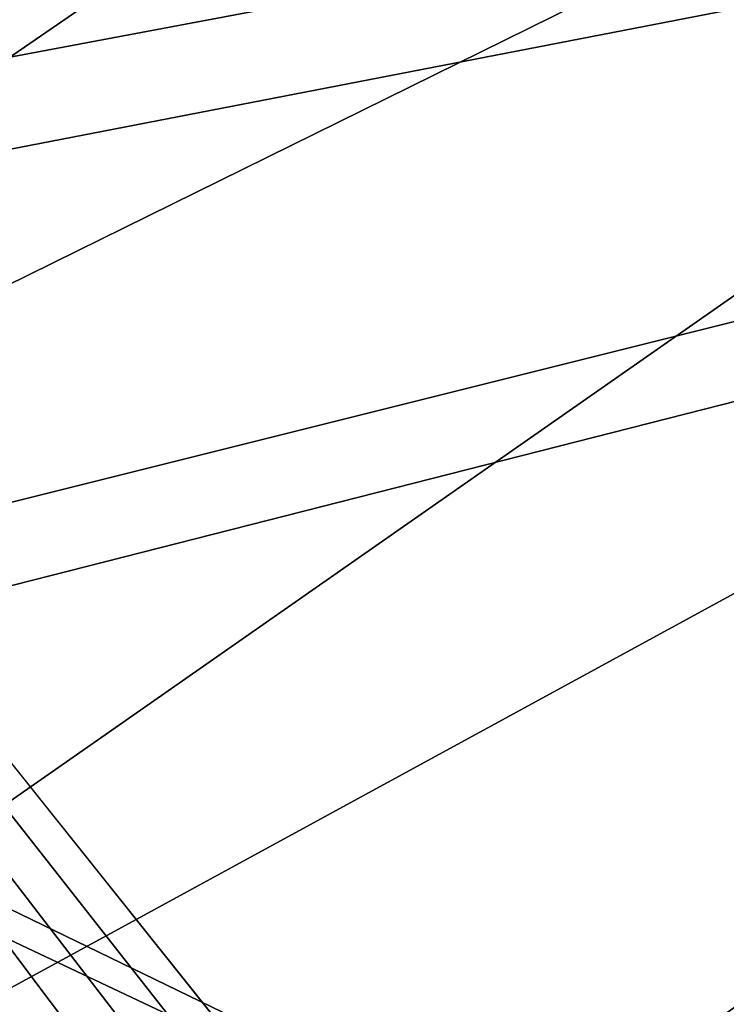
# Model space of a CAD drawing. Header units: metres. Extents: x -1004 to 0, y -808 to 0.
# Tile 17 of 122: x -873 to -836, y -174 to -123. Entities that reach past the tile are written whole.
import ezdxf

# ---------------------------------------------------------------- set-up
doc = ezdxf.new("R2010")
doc.units = ezdxf.units.M

msp = doc.modelspace()

# ---------------------------------------------------------------- linework, layer by layer
at = {"layer": 'top0123411'}
for points in [[(-994.037292, -794.032166, 90), (-994.037292, -10, 90), (-787.024658, -763.271118, 90)], [(-787.024658, -763.271118, 90), (-994.037292, -10, 90), (-533.424561, -638.481384, 90)], [(-994.037292, -10, 90), (-526.238708, -632.856445, 90), (-533.424561, -638.481384, 90)], [(-10, -10, 90), (-502.018646, -625.846375, 90), (-994.037292, -10, 90)], [(-502.018646, -625.846375, 90), (-510.034576, -626.560547, 90), (-994.037292, -10, 90)], [(-994.037292, -10, 90), (-510.034576, -626.560547, 90), (-518.256042, -628.853394, 90)], [(-518.256042, -628.853394, 90), (-526.238708, -632.856445, 90), (-994.037292, -10, 90)], [(-792.152649, -69.16246, 118.815826), (-841.035339, -65.533745, 118.879166), (-930.932861, -128.084671, 117.787331)], [(-930.932861, -128.084671, 117.787331), (-841.035339, -65.533745, 118.879166), (-927.94043, -93.963303, 118.382927)], [(-742.780518, -72.276802, 118.761467), (-792.152649, -69.16246, 118.815826), (-933.835571, -166.467499, 117.117363)], [(-933.835571, -166.467499, 117.117363), (-792.152649, -69.16246, 118.815826), (-930.932861, -128.084671, 117.787331)], [(-693.123474, -74.838211, 118.716751), (-742.780518, -72.276802, 118.761467), (-936.402649, -207.471207, 116.401634)], [(-936.402649, -207.471207, 116.401634), (-742.780518, -72.276802, 118.761467), (-933.835571, -166.467499, 117.117363)], [(-938.29071, -245.358398, 115.740311), (-646.118347, -76.727219, 118.683784), (-693.123474, -74.838211, 118.716751)], [(-938.29071, -245.358398, 115.740311), (-693.123474, -74.838211, 118.716751), (-936.402649, -207.471207, 116.401634)], [(-597.805054, -78.120209, 118.65947), (-646.118347, -76.727219, 118.683784), (-938.29071, -245.358398, 115.740311)], [(-939.738831, -283.879303, 115.067932), (-940.71405, -322.342346, 114.396553), (-597.805054, -78.120209, 118.65947)], [(-940.71405, -322.342346, 114.396553), (-513.875122, -606.131226, 109.443001), (-597.805054, -78.120209, 118.65947)], [(-939.738831, -283.879303, 115.067932), (-597.805054, -78.120209, 118.65947), (-938.29071, -245.358398, 115.740311)]]:
    msp.add_3dface(points, dxfattribs=at)
at = {"layer": 'top0123412'}
for points in [[(-502.018646, -55.05748, 2077.158447), (-932.125671, -108.299606, 2112.649414), (-918.452148, -133.331024, 2129.335449)], [(-918.452148, -133.331024, 2129.335449), (-901.793396, -155.042709, 2143.80835), (-502.018646, -55.05748, 2077.158447)], [(-901.793396, -155.042709, 2143.80835), (-820.791748, -194.333847, 2169.999756), (-502.018646, -55.05748, 2077.158447)], [(-914.9198, -137.676178, 2128.745361), (-928.7276, -113.098167, 2112.361572), (-502.018646, -57.672649, 2075.415039)], [(-502.018646, -57.672649, 2075.415039), (-898.363892, -158.604187, 2142.695801), (-914.9198, -137.676178, 2128.745361)], [(-820.791748, -195.279739, 2167.143799), (-898.363892, -158.604187, 2142.695801), (-502.018646, -57.672649, 2075.415039)], [(-901.793396, -155.042709, 2143.80835), (-882.831726, -172.402756, 2155.380371), (-820.791748, -194.333847, 2169.999756)], [(-820.791748, -195.279739, 2167.143799), (-879.806396, -175.047073, 2153.656738), (-898.363892, -158.604187, 2142.695801)], [(-882.831726, -172.402756, 2155.380371), (-872.716797, -179.259811, 2159.951416), (-820.791748, -194.333847, 2169.999756)]]:
    msp.add_3dface(points, dxfattribs=at)

doc.saveas('drawing.dxf')
